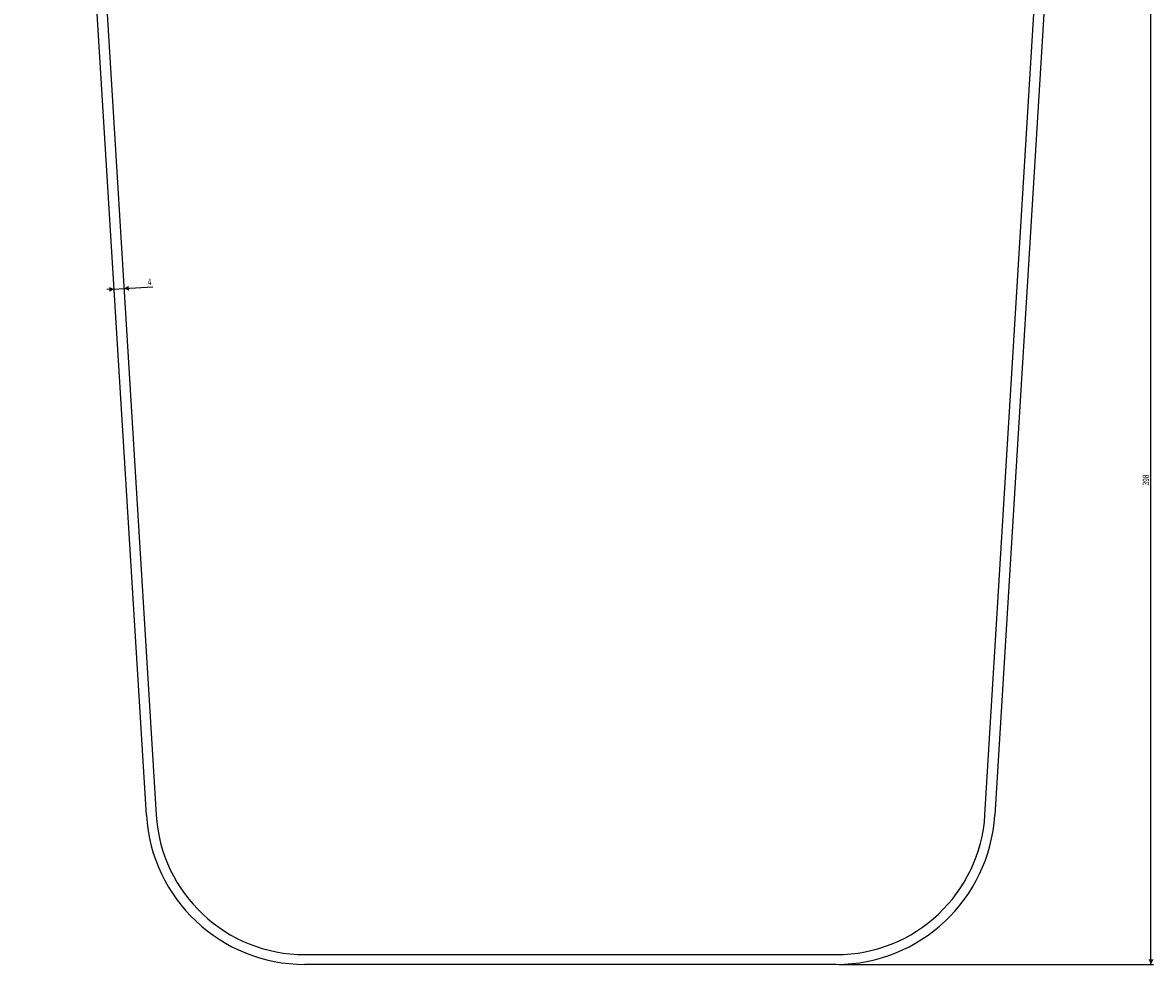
# Model space of a CAD drawing. Header units: millimetres. Extents: x 75 to 1063, y 48 to 1489.
# Tile 4 of 7: x 76 to 539, y 559 to 944. Entities that reach past the tile are written whole.
import ezdxf

# ---------------------------------------------------------------- set-up
doc = ezdxf.new("R2010")
doc.units = ezdxf.units.MM
doc.layers.add('FORMAT', color=7, linetype='Continuous')
doc.styles.add('SLDTEXTSTYLE0', font='TXT', dxfattribs={"width": 0.605})
doc.dimstyles.new('SLDDIMSTYLE0', dxfattribs={"dimtxt": 2.568319, "dimasz": 2, "dimexe": 0, "dimexo": 0.0625, "dimgap": 0.64208, "dimtad": 1, "dimdec": 0, "dimrnd": 1e-09, "dimzin": 12, "dimdsep": 46, "dimtxsty": 'SLDTEXTSTYLE0', "dimsah": 1, "dimcen": 0.09, "dimadec": 0, "dimazin": 3, "dimtfac": 1, "dimtofl": 0, "dimtmove": 0, "dimatfit": 3, "dimfxl": 0, "dimfrac": 2, "dimtolj": 1, "dimtzin": 12, "dimarcsym": 0})
doc.dimstyles.new('SLDDIMSTYLE1', dxfattribs={"dimtxt": 2.568319, "dimasz": 2, "dimexe": 0, "dimexo": 0.0625, "dimgap": 0.64208, "dimtad": 1, "dimrnd": 1e-09, "dimzin": 12, "dimdsep": 46, "dimtxsty": 'SLDTEXTSTYLE0', "dimsah": 1, "dimcen": 0.09, "dimadec": 0, "dimazin": 3, "dimtfac": 1, "dimtmove": 0, "dimatfit": 0, "dimfxl": 0, "dimfrac": 2, "dimtolj": 1, "dimtzin": 12, "dimarcsym": 0})

# ---------------------------------------------------------------- blocks, each defined once
blk = doc.blocks.new('_D')
at = {"layer": 'FORMAT'}
for p, q in [((489.62, 956.8), (539, 956.8)), ((538.01, 558.76), (538.01, 956.8)), ((410.16, 558.76), (539, 558.76))]:
    blk.add_line(p, q, dxfattribs=at)
for points in [[(538.01, 956.8), (537.01, 954.8), (539.01, 954.8)], [(538.01, 558.76), (539.01, 560.76), (537.01, 560.76)]]:
    blk.add_solid(points, dxfattribs=at)
at = {"layer": 'FORMAT', "insert": (534.6, 754.84), "char_height": 2.646, "attachment_point": 1, "rotation": 90, "style": 'SLDTEXTSTYLE0'}
blk.add_mtext('398', dxfattribs=at)
blk = doc.blocks.new('_D_1')
at = {"layer": 'FORMAT'}
for p, q in [((113.49, 835.25), (110.5, 835.07)), ((113.49, 835.25), (117.49, 835.5)), ((117.49, 835.5), (129.3, 836.22))]:
    blk.add_line(p, q, dxfattribs=at)
for points in [[(113.49, 835.25), (111.44, 836.13), (111.56, 834.13)], [(117.49, 835.5), (119.54, 834.62), (119.42, 836.62)]]:
    blk.add_solid(points, dxfattribs=at)
at = {"layer": 'FORMAT', "insert": (127.14, 839.5), "char_height": 2.65, "attachment_point": 1, "rotation": 3.5, "style": 'SLDTEXTSTYLE0'}
blk.add_mtext('4', dxfattribs=at)

msp = doc.modelspace()

# ---------------------------------------------------------------- linework, layer by layer
at = {"color": 7, "linetype": 'Continuous', "lineweight": 25}
for p, q in [((126.671, 619.788), (76.005, 1448.167)), ((79.998, 1448.411), (130.664, 620.032)), ((470.052, 620.032), (520.717, 1448.411)), ((524.71, 1448.167), (474.044, 619.788)), ((191.55, 562.756), (409.165, 562.756)), ((409.165, 558.756), (191.55, 558.756))]:
    msp.add_line(p, q, dxfattribs=at)
for centre, radius, start, end in [((191.55, 623.756), 65, 183.5, 270), ((191.55, 623.756), 61, 183.5, 270), ((409.165, 623.756), 61, 270, 356.5), ((409.165, 623.756), 65, 270, 356.5)]:
    msp.add_arc(centre, radius, start, end, dxfattribs=at)

# ---------------------------------------------------------------- dimensions: what is measured, and where the dimension line sits
at = {"layer": 'FORMAT'}
for base, p1, p2, angle, dimstyle, picture, middle in [((538.008, 956.804), (409.165, 558.756), (488.628, 956.804), 90, 'SLDDIMSTYLE0', '_D', (538.008, 757.78)), ((117.485, 835.496), (126.671, 619.788), (130.664, 620.032), 3.5, 'SLDDIMSTYLE1', '_D_1', (128.323, 836.159))]:
    dim = msp.add_linear_dim(base=base, p1=p1, p2=p2, angle=angle, dimstyle=dimstyle, dxfattribs=at)
    dim.commit()
    dim.dimension.update_dxf_attribs({"geometry": picture, "text_midpoint": middle, "dimtype": 160})

doc.saveas('drawing.dxf')
